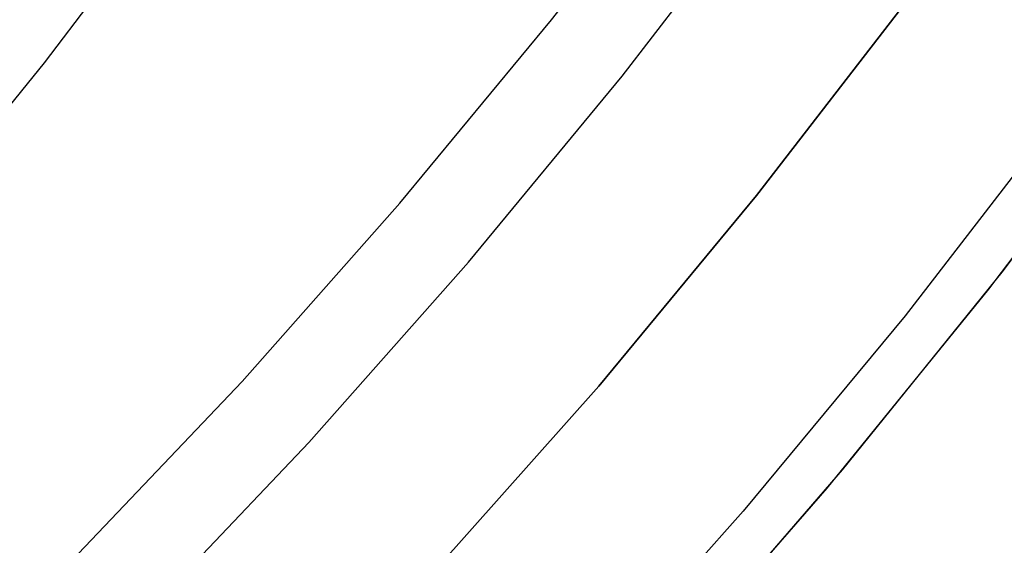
# Model space of a CAD drawing. Header units: millimetres. Extents: x 6239 to 7218, y -13987 to -13139.
# Tile 166 of 256: x 6768.83 to 6777.01, y -13497.43 to -13493.06. Entities that reach past the tile are written whole.
import ezdxf

# ---------------------------------------------------------------- set-up
doc = ezdxf.new("R2010")
doc.units = ezdxf.units.MM
doc.layers.add('color', color=7, linetype='Continuous')

msp = doc.modelspace()

# ---------------------------------------------------------------- linework, layer by layer
at = {"color": 7, "true_color": 0xffffff}
for p, q in [((6773.2485, -13493.0631, 212.0295), (6774.4542, -13491.4965, 212.0295)), ((6770.1384, -13491.9597, 59.2204), (6769.0341, -13493.4189, 59.4753)), ((6770.1384, -13491.9597, 59.2204), (6769.0341, -13493.4189, 59.4753)), ((6773.8358, -13493.5314, 211.3665), (6775.0573, -13491.9443, 211.3665)), ((6771.9895, -13494.5871, 212.0295), (6773.2485, -13493.0631, 212.0295)), ((6769.0341, -13493.4189, 59.4753), (6767.8817, -13494.8383, 59.7414)), ((6769.0341, -13493.4189, 59.4753), (6767.8817, -13494.8383, 59.7414)), ((6772.5603, -13495.0754, 211.3665), (6773.8358, -13493.5314, 211.3665)), ((6770.6787, -13496.0667, 212.0295), (6771.9895, -13494.5871, 212.0295)), ((6771.2323, -13496.5745, 211.3665), (6772.5603, -13495.0754, 211.3665)), ((6769.3176, -13497.5002, 212.0295), (6770.6787, -13496.0667, 212.0295)), ((6769.8533, -13498.0268, 211.3665), (6771.2323, -13496.5745, 211.3665))]:
    msp.add_line(p, q, dxfattribs=at)
at = {"layer": 'color', "color": 254, "true_color": 0xcad1ee}
for p, q in [((6776.2065, -13492.8973, 28.2), (6774.9513, -13494.5232, 28.2)), ((6774.9513, -13494.5232, 26.2), (6776.2065, -13492.8973, 26.2)), ((6776.2065, -13492.8973, 28.2), (6774.9513, -13494.5232, 28.2)), ((6774.9513, -13494.5232, 26.2), (6776.2065, -13492.8973, 26.2)), ((6776.2065, -13492.8973, 27.2), (6774.9513, -13494.5232, 27.2)), ((6776.9932, -13495.1582, 28.2), (6778.2626, -13493.4698, 28.2)), ((6776.9932, -13495.1582, 28.2), (6778.2626, -13493.4698, 28.2)), ((6776.9932, -13495.1582, 29.25), (6778.2626, -13493.4698, 29.25)), ((6776.8827, -13495.2996, 30.3), (6778.1688, -13493.5988, 30.3)), ((6776.8827, -13495.2996, 30.3), (6778.1688, -13493.5988, 30.3)), ((6777.4748, -13493.852, 26.2), (6776.186, -13495.5214, 26.2)), ((6777.4748, -13493.852, 26.2), (6776.186, -13495.5214, 26.2)), ((6774.9513, -13494.5232, 28.2), (6773.6408, -13496.1049, 28.2)), ((6773.6408, -13496.1049, 26.2), (6774.9513, -13494.5232, 26.2)), ((6774.9513, -13494.5232, 28.2), (6773.6408, -13496.1049, 28.2)), ((6773.6408, -13496.1049, 26.2), (6774.9513, -13494.5232, 26.2)), ((6774.9513, -13494.5232, 27.2), (6773.6408, -13496.1049, 27.2)), ((6775.6665, -13496.8021, 28.2), (6776.9932, -13495.1582, 28.2)), ((6775.6665, -13496.8021, 28.2), (6776.9932, -13495.1582, 28.2)), ((6775.6665, -13496.8021, 29.25), (6776.9932, -13495.1582, 29.25)), ((6775.5384, -13496.9548, 30.3), (6776.8827, -13495.2996, 30.3)), ((6775.5384, -13496.9548, 30.3), (6776.8827, -13495.2996, 30.3)), ((6776.186, -13495.5214, 26.2), (6774.8405, -13497.1454, 26.2)), ((6776.186, -13495.5214, 26.2), (6774.8405, -13497.1454, 26.2)), ((6773.6408, -13496.1049, 28.2), (6772.2764, -13497.6403, 28.2)), ((6772.2764, -13497.6403, 26.2), (6773.6408, -13496.1049, 26.2)), ((6773.6408, -13496.1049, 28.2), (6772.2764, -13497.6403, 28.2)), ((6772.2764, -13497.6403, 26.2), (6773.6408, -13496.1049, 26.2)), ((6773.6408, -13496.1049, 27.2), (6772.2764, -13497.6403, 27.2)), ((6774.2841, -13498.3993, 28.2), (6775.6665, -13496.8021, 28.2)), ((6774.2841, -13498.3993, 28.2), (6775.6665, -13496.8021, 28.2)), ((6774.2841, -13498.3993, 29.25), (6775.6665, -13496.8021, 29.25)), ((6774.1375, -13498.5623, 30.3), (6775.5384, -13496.9548, 30.3)), ((6774.1375, -13498.5623, 30.3), (6775.5384, -13496.9548, 30.3)), ((6774.8405, -13497.1454, 26.2), (6773.4396, -13498.7219, 26.2)), ((6774.8405, -13497.1454, 26.2), (6773.4396, -13498.7219, 26.2))]:
    msp.add_line(p, q, dxfattribs=at)

doc.saveas('drawing.dxf')
